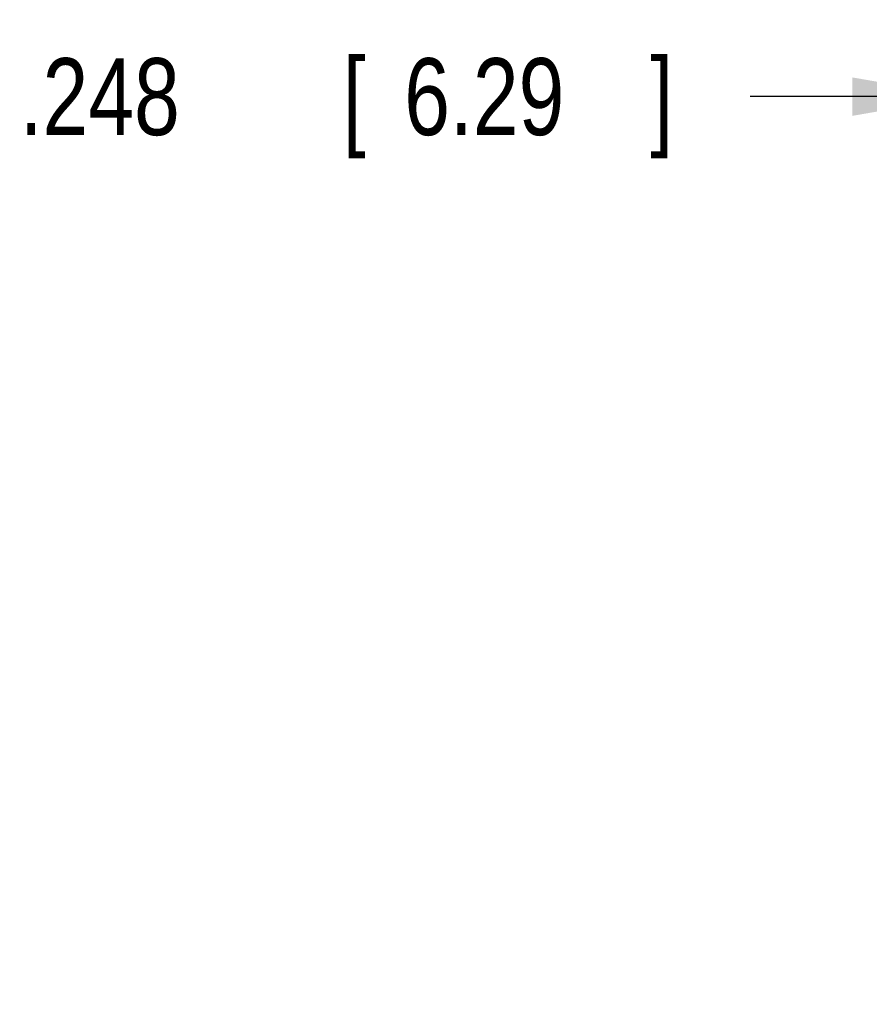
# Model space of a CAD drawing. Header units: inches. Extents: x 0 to 22, y 0 to 17.
# Tile 26 of 35: x 14.8 to 16.1, y 11.2 to 12.8. Entities that reach past the tile are written whole.
import ezdxf

# ---------------------------------------------------------------- set-up
doc = ezdxf.new("R2010")
doc.units = ezdxf.units.IN
doc.header["$LTSCALE"] = 1.21
doc.header["$MEASUREMENT"] = 0
doc.layers.get('0').update_dxf_attribs({"linetype": 'CONTINUOUS'})
doc.layers.add('DIMENSIONS', color=7, linetype='CONTINUOUS')
doc.styles.get("Standard").update_dxf_attribs({"font": 'txt', "width": 0.8})
doc.dimstyles.new('DIMSTYLE_1', dxfattribs={"dimtxt": 0.125, "dimasz": 0.18, "dimexe": 0.18, "dimexo": 0.0625, "dimgap": 0.09, "dimtad": 0, "dimtih": 1, "dimtoh": 1, "dimdec": 3, "dimzin": 4, "dimdsep": 46, "dimtxsty": 'STANDARD', "dimblk": '_FILLED', "dimblk1": '_FILLED', "dimblk2": '_FILLED', "dimcen": 0.09, "dimadec": 0, "dimazin": 0, "dimtp": 0.01, "dimtm": 0.01, "dimtfac": 1, "dimtdec": 3, "dimtofl": 0, "dimtmove": 0, "dimatfit": 3, "dimldrblk": '_FILLED', "dimfxl": 1, "dimtolj": 1, "dimtzin": 4, "dimarcsym": 0})

# ---------------------------------------------------------------- blocks, each defined once
blk = doc.blocks.new('_FILLED')
at = {"color": 0, "linetype": 'BYBLOCK'}
blk.add_solid([(0, 0), (-1, 0.1736), (-1, -0.1736)], dxfattribs=at)
blk = doc.blocks.new('*D7')
at = {"layer": 'DIMENSIONS', "color": 2, "linetype": 'CONTINUOUS'}
for p, q in [((16.2948, 12.3943), (16.2948, 12.7518)), ((16.5423, 11.0445), (16.5423, 12.7518)), ((16.2948, 12.6268), (15.9491, 12.6268)), ((16.5423, 12.6268), (16.9023, 12.6268))]:
    blk.add_line(p, q, dxfattribs=at)
at = {"layer": 'DIMENSIONS', "color": 2, "linetype": 'CONTINUOUS', "xscale": 0.18, "yscale": 0.18, "zscale": 0.18}
blk.add_blockref('_FILLED', (16.2948, 12.6268), dxfattribs=at)
at = {"layer": 'DIMENSIONS', "color": 2, "linetype": 'CONTINUOUS', "xscale": 0.18, "yscale": 0.18, "zscale": 0.18, "rotation": 180}
blk.add_blockref('_FILLED', (16.5423, 12.6268), dxfattribs=at)
at = {"layer": 'DIMENSIONS', "color": 2, "linetype": 'CONTINUOUS', "width": 0.8}
for s, p in [('.248', (14.7616, 12.5643)), ('[', (15.2866, 12.5643)), ('6.29', (15.3866, 12.5643)), (']', (15.7866, 12.5643))]:
    blk.add_text(s, height=0.125, dxfattribs=at).set_placement(p)

msp = doc.modelspace()

# ---------------------------------------------------------------- dimensions: what is measured, and where the dimension line sits
at = {"layer": 'DIMENSIONS', "color": 2, "linetype": 'CONTINUOUS'}
dim = msp.add_linear_dim(base=(16.2948292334, 12.6268108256), p1=(16.5423292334, 11.0445081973), p2=(16.2948292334, 12.3942529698), angle=180, dimstyle='DIMSTYLE_1', dxfattribs=at)
dim.commit()
dim.dimension.update_dxf_attribs({"geometry": '*D7', "text_midpoint": (15.3241372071, 12.6268108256), "dimtype": 160})

doc.saveas('drawing.dxf')
